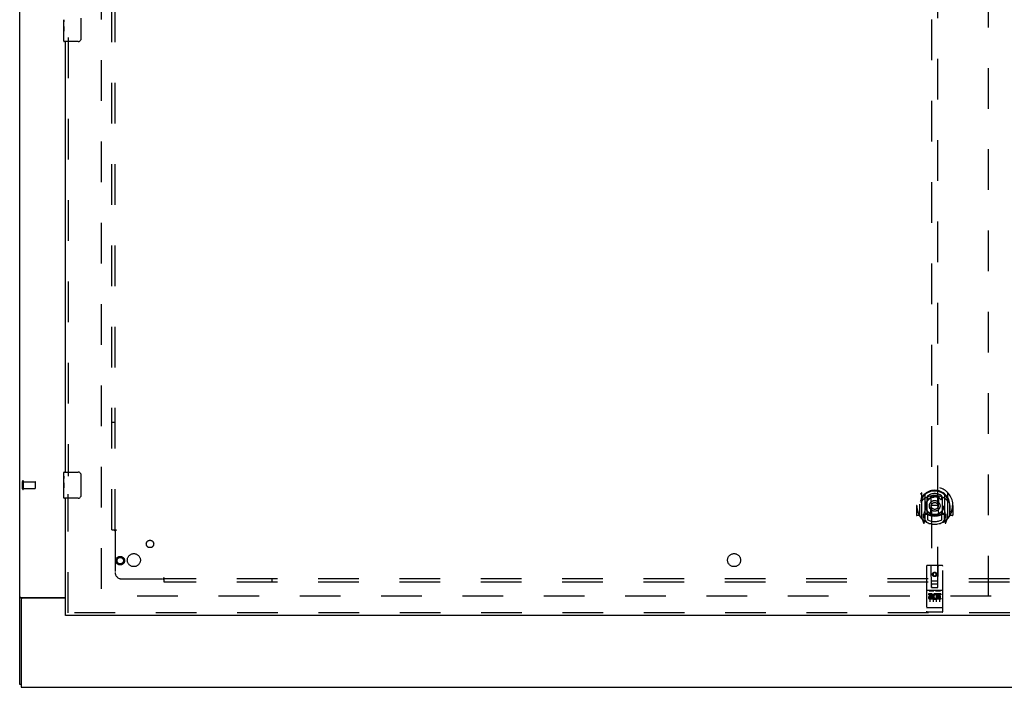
# Model space of a CAD drawing. Header units: inches. Extents: x 0 to 283, y 0 to 183.
# Tile 10 of 88: x 56 to 94, y 63 to 88. Entities that reach past the tile are written whole.
import ezdxf

# ---------------------------------------------------------------- set-up
doc = ezdxf.new("R2010")
doc.units = ezdxf.units.IN
doc.header["$LTSCALE"] = 15.583333
doc.header["$MEASUREMENT"] = 0
doc.linetypes.add('HIDDEN', pattern=[0.2, 0.1, -0.1])
doc.layers.get('0').update_dxf_attribs({"linetype": 'CONTINUOUS'})
for name, color, linetype in [('DEFAULT_2', 8, 'HIDDEN'), ('LEFTHAND_DOOR_ASSEMBLY', 7, 'CONTINUOUS'), ('SUBPANEL', 7, 'CONTINUOUS')]:
    doc.layers.add(name, color=color, linetype=linetype)

msp = doc.modelspace()

# ---------------------------------------------------------------- linework, layer by layer
at = {"color": 3, "linetype": 'Continuous'}
for p, q in [((56.119, 62.922), (56.119, 130.714)), ((56.16, 66.266), (57.869, 66.266)), ((56.171, 66.175), (56.171, 62.818)), ((57.869, 66.235), (56.231, 66.235)), ((56.171, 62.818), (133.817, 62.818))]:
    msp.add_line(p, q, dxfattribs=at)
at = {"color": 7, "linetype": 'Continuous'}
for p, q in [((56.223, 66.236), (56.119, 66.236)), ((56.223, 66.234), (56.223, 66.236)), ((56.171, 62.922), (56.119, 62.922))]:
    msp.add_line(p, q, dxfattribs=at)
at = {"color": 3, "linetype": 'Continuous'}
for points in [[(56.145, 66.257), (56.139, 66.254), (56.137, 66.253), (56.134, 66.251), (56.131, 66.25), (56.129, 66.248), (56.126, 66.246), (56.124, 66.245), (56.123, 66.243), (56.121, 66.241), (56.12, 66.24), (56.12, 66.238), (56.12, 66.237), (56.119, 66.236)], [(56.16, 66.266), (56.158, 66.265), (56.156, 66.263), (56.154, 66.262), (56.151, 66.26), (56.148, 66.258), (56.145, 66.257)]]:
    msp.add_lwpolyline(points, dxfattribs=at)
at = {"color": 7, "linetype": 'Continuous'}
for points in [[(56.225, 66.24), (56.224, 66.238), (56.224, 66.237), (56.223, 66.236)], [(56.23, 66.246), (56.229, 66.245), (56.228, 66.244), (56.226, 66.242), (56.225, 66.241), (56.225, 66.24)], [(56.242, 66.266), (56.242, 66.265), (56.242, 66.264), (56.242, 66.262), (56.242, 66.261), (56.242, 66.259), (56.241, 66.257), (56.24, 66.256), (56.239, 66.254), (56.238, 66.253), (56.236, 66.252), (56.235, 66.25), (56.233, 66.249), (56.23, 66.246)]]:
    msp.add_lwpolyline(points, dxfattribs=at)
at = {"color": 3, "linetype": 'Continuous'}
msp.add_arc((56.231, 66.175), 0.06, 90, 180, dxfattribs=at)
at = {"layer": 'DEFAULT_2', "color": 8, "linetype": 'HIDDEN'}
for p, q in [((59.244, 127.37), (59.244, 66.266)), ((93.244, 66.297), (93.244, 127.339)), ((56.223, 70.426), (56.223, 70.71)), ((56.266, 70.426), (56.266, 70.71)), ((56.266, 70.692), (56.713, 70.692)), ((56.723, 70.454), (56.723, 70.682)), ((56.266, 70.444), (56.713, 70.444)), ((93.349, 66.318), (59.258, 66.318))]:
    msp.add_line(p, q, dxfattribs=at)
for centre, radius, start, end in [((56.245, 70.71), 0.0215, 360, 180), ((56.713, 70.682), 0.01, 360, 90), ((56.245, 70.426), 0.0215, 180, 0), ((56.713, 70.454), 0.01, 270, 0)]:
    msp.add_arc(centre, radius, start, end, dxfattribs=at)
at = {"layer": 'LEFTHAND_DOOR_ASSEMBLY', "color": 8, "linetype": 'HIDDEN'}
for p, q in [((91.057, 94.647), (91.057, 66.646)), ((91.307, 66.646), (91.307, 94.647)), ((57.973, 87.723), (57.973, 70.913)), ((57.973, 65.672), (57.973, 70.223)), ((90.682, 70.273), (90.682, 69.306)), ((90.799, 70.22), (90.799, 69.203)), ((90.807, 70.195), (90.807, 69.192)), ((91.557, 70.195), (91.557, 69.192)), ((91.564, 70.22), (91.564, 69.203)), ((91.682, 69.306), (91.682, 70.273)), ((90.607, 69.836), (90.607, 69.839)), ((90.607, 69.379), (90.607, 69.836)), ((90.899, 69.472), (90.899, 70.103)), ((90.907, 70.155), (90.907, 70.052)), ((91.019, 70.129), (91.049, 69.79)), ((91.345, 70.129), (91.314, 69.79)), ((91.457, 70.052), (91.457, 70.155)), ((91.464, 70.103), (91.464, 69.472)), ((91.757, 69.836), (91.757, 69.839)), ((91.757, 69.379), (91.757, 69.836)), ((90.497, 69.79), (90.482, 69.79)), ((90.482, 69.79), (90.482, 69.416)), ((90.599, 69.79), (90.614, 69.79)), ((90.599, 69.79), (90.599, 69.401)), ((90.799, 69.461), (90.739, 69.461)), ((90.739, 69.461), (90.739, 69.311)), ((90.809, 69.424), (90.809, 69.216)), ((90.899, 69.462), (90.827, 69.462)), ((90.895, 69.444), (90.829, 69.444)), ((90.907, 69.491), (90.907, 69.238)), ((91.019, 69.445), (91.049, 69.79)), ((91.314, 69.79), (91.049, 69.79)), ((91.345, 69.445), (91.314, 69.79)), ((91.457, 69.238), (91.457, 69.491)), ((91.537, 69.462), (91.464, 69.462)), ((91.534, 69.444), (91.469, 69.444)), ((91.554, 69.216), (91.554, 69.424)), ((91.624, 69.461), (91.564, 69.461)), ((91.624, 69.311), (91.624, 69.461)), ((91.764, 69.79), (91.749, 69.79)), ((91.764, 69.79), (91.764, 69.401)), ((91.882, 69.79), (91.867, 69.79)), ((91.882, 69.79), (91.882, 69.416)), ((90.599, 69.401), (90.497, 69.401)), ((90.599, 69.401), (90.608, 69.416)), ((90.686, 69.295), (90.757, 69.12)), ((90.739, 69.311), (90.807, 69.311)), ((90.777, 69.364), (90.748, 69.318)), ((90.778, 69.2), (90.782, 69.197)), ((90.785, 69.123), (90.799, 69.203)), ((90.877, 69.142), (90.807, 69.251)), ((91.557, 69.251), (91.487, 69.142)), ((91.557, 69.311), (91.624, 69.311)), ((91.564, 69.203), (91.579, 69.123)), ((91.585, 69.2), (91.586, 69.2)), ((91.586, 69.2), (91.586, 69.2)), ((91.586, 69.2), (91.586, 69.2)), ((91.616, 69.318), (91.587, 69.364)), ((91.607, 69.12), (91.678, 69.295)), ((91.756, 69.416), (91.764, 69.401)), ((91.867, 69.401), (91.764, 69.401)), ((90.869, 67.456), (90.869, 65.731)), ((91.464, 67.486), (90.899, 67.486)), ((91.055, 66.646), (91.052, 67.456)), ((91.182, 67.218), (91.119, 67.182)), ((91.119, 67.182), (91.129, 67.176)), ((91.119, 67.182), (91.119, 67.11)), ((91.182, 67.207), (91.129, 67.176)), ((91.129, 67.176), (91.129, 67.116)), ((91.244, 67.182), (91.182, 67.218)), ((91.182, 67.218), (91.182, 67.207)), ((91.234, 67.176), (91.182, 67.207)), ((91.244, 67.182), (91.234, 67.176)), ((91.234, 67.116), (91.234, 67.176)), ((91.244, 67.11), (91.244, 67.182)), ((91.308, 66.646), (91.312, 67.456)), ((91.494, 65.731), (91.494, 67.456)), ((91.054, 66.896), (91.31, 66.896)), ((91.119, 67.11), (91.129, 67.116)), ((91.119, 67.11), (91.182, 67.074)), ((91.129, 67.116), (91.182, 67.085)), ((91.182, 67.085), (91.234, 67.116)), ((91.182, 67.074), (91.244, 67.11)), ((91.182, 67.074), (91.182, 67.085)), ((91.244, 67.11), (91.234, 67.116)), ((91.464, 66.529), (90.899, 66.529)), ((91.038, 66.407), (90.945, 66.407)), ((90.945, 66.407), (90.945, 66.364)), ((90.971, 66.513), (91.143, 66.513)), ((91.055, 66.646), (91.077, 66.646)), ((91.077, 66.646), (91.287, 66.646)), ((91.267, 66.771), (91.097, 66.771)), ((91.221, 66.513), (91.393, 66.513)), ((91.414, 66.407), (91.258, 66.407)), ((91.258, 66.407), (91.258, 66.394)), ((91.287, 66.646), (91.308, 66.646)), ((91.414, 66.407), (91.414, 66.364)), ((91.038, 66.364), (90.945, 66.364)), ((90.994, 66.398), (90.994, 66.092)), ((91.041, 66.321), (90.995, 66.321)), ((91.038, 66.28), (91.009, 66.28)), ((91.101, 66.236), (91.009, 66.236)), ((91.101, 66.193), (91.009, 66.193)), ((91.101, 66.236), (91.101, 66.193)), ((91.119, 66.398), (91.119, 66.092)), ((91.233, 66.242), (91.25, 66.202)), ((91.244, 66.398), (91.244, 66.092)), ((91.258, 66.371), (91.245, 66.352)), ((91.254, 66.396), (91.258, 66.394)), ((91.258, 66.371), (91.258, 66.193)), ((91.414, 66.193), (91.258, 66.193)), ((91.414, 66.364), (91.3, 66.364)), ((91.3, 66.364), (91.3, 66.321)), ((91.393, 66.321), (91.3, 66.321)), ((91.393, 66.278), (91.3, 66.278)), ((91.3, 66.278), (91.3, 66.236)), ((91.414, 66.236), (91.3, 66.236)), ((91.369, 66.398), (91.369, 66.092)), ((91.393, 66.321), (91.393, 66.278)), ((91.414, 66.236), (91.414, 66.193)), ((94.057, 65.672), (57.869, 65.672)), ((90.887, 65.859), (90.886, 65.859)), ((90.888, 65.859), (90.887, 65.859)), ((90.889, 65.859), (90.888, 65.859)), ((90.89, 65.859), (90.889, 65.859)), ((90.891, 65.859), (90.89, 65.859)), ((90.89, 65.859), (90.89, 65.859)), ((90.892, 65.859), (90.891, 65.859)), ((90.893, 65.859), (90.892, 65.859)), ((90.894, 65.859), (90.893, 65.859)), ((90.895, 65.859), (90.894, 65.859)), ((90.894, 65.859), (90.894, 65.859)), ((90.896, 65.859), (90.895, 65.859)), ((90.897, 65.859), (90.896, 65.859)), ((90.898, 65.859), (90.897, 65.859)), ((90.899, 65.859), (90.898, 65.859)), ((91.465, 65.859), (90.899, 65.859)), ((90.899, 65.859), (90.899, 65.859)), ((91.464, 65.701), (90.899, 65.701)), ((91.465, 65.859), (91.466, 65.859)), ((91.466, 65.859), (91.467, 65.859)), ((91.467, 65.859), (91.468, 65.859)), ((91.467, 65.859), (91.467, 65.859)), ((91.468, 65.859), (91.469, 65.859)), ((91.469, 65.859), (91.47, 65.859)), ((91.47, 65.859), (91.471, 65.859)), ((91.471, 65.859), (91.472, 65.859)), ((91.472, 65.859), (91.473, 65.859)), ((91.472, 65.859), (91.472, 65.859)), ((91.473, 65.859), (91.474, 65.859)), ((91.474, 65.859), (91.475, 65.859)), ((91.475, 65.859), (91.476, 65.859)), ((91.476, 65.859), (91.477, 65.859)), ((91.476, 65.859), (91.476, 65.859)), ((91.477, 65.859), (91.478, 65.859)), ((91.478, 65.859), (91.479, 65.86))]:
    msp.add_line(p, q, dxfattribs=at)
at = {"layer": 'LEFTHAND_DOOR_ASSEMBLY', "color": 7, "linetype": 'Continuous'}
for p, q in [((57.809, 88.15), (57.809, 88.407)), ((57.815, 88.351), (57.809, 88.351)), ((57.816, 88.183), (57.816, 88.32)), ((58.464, 88.468), (58.464, 87.668)), ((57.809, 88.183), (57.816, 88.183)), ((57.809, 87.583), (57.809, 88.147)), ((57.811, 88.12), (57.809, 88.12)), ((57.809, 87.989), (57.815, 87.989)), ((57.809, 87.953), (57.816, 87.953)), ((57.816, 87.722), (57.816, 87.953)), ((57.809, 87.89), (57.816, 87.89)), ((57.809, 87.722), (57.816, 87.722)), ((58.364, 87.568), (57.824, 87.568)), ((57.809, 70.908), (57.809, 71.053)), ((57.824, 71.068), (58.364, 71.068)), ((58.464, 70.968), (58.464, 70.168)), ((57.809, 70.65), (57.809, 70.907)), ((57.815, 70.851), (57.809, 70.851)), ((57.809, 70.683), (57.816, 70.683)), ((57.809, 70.083), (57.809, 70.647)), ((57.811, 70.62), (57.809, 70.62)), ((57.816, 70.683), (57.816, 70.82)), ((57.809, 70.489), (57.815, 70.489)), ((57.809, 70.453), (57.816, 70.453)), ((57.809, 70.39), (57.816, 70.39)), ((57.809, 70.222), (57.816, 70.222)), ((57.816, 70.222), (57.816, 70.453)), ((58.364, 70.068), (57.824, 70.068)), ((57.869, 65.568), (57.869, 65.672))]:
    msp.add_line(p, q, dxfattribs=at)
at = {"layer": 'LEFTHAND_DOOR_ASSEMBLY', "color": 3, "linetype": 'Continuous'}
for p, q in [((57.869, 71.068), (57.869, 87.568)), ((57.869, 65.672), (57.869, 70.068)), ((94.057, 65.568), (57.869, 65.568))]:
    msp.add_line(p, q, dxfattribs=at)
at = {"layer": 'LEFTHAND_DOOR_ASSEMBLY', "color": 7, "linetype": 'Continuous'}
for points in [[(57.809, 88.407), (57.81, 88.404), (57.81, 88.399), (57.811, 88.394), (57.812, 88.381)], [(57.812, 88.381), (57.813, 88.373), (57.814, 88.365), (57.815, 88.356)], [(57.815, 88.356), (57.815, 88.347), (57.816, 88.338), (57.816, 88.329), (57.816, 88.32)], [(57.809, 88.15), (57.81, 88.142), (57.81, 88.133), (57.811, 88.122)], [(57.811, 88.122), (57.814, 88.089), (57.815, 88.077), (57.815, 88.064), (57.816, 88.052), (57.816, 88.039), (57.816, 88.026), (57.816, 88.013), (57.816, 88.001), (57.815, 87.988), (57.815, 87.976), (57.814, 87.964)], [(58.464, 87.668), (58.464, 87.662), (58.464, 87.656), (58.463, 87.65), (58.461, 87.644), (58.46, 87.638), (58.458, 87.632)], [(58.458, 71.004), (58.46, 70.999), (58.461, 70.993), (58.463, 70.987), (58.464, 70.981), (58.464, 70.974), (58.464, 70.968)], [(57.809, 70.907), (57.81, 70.904), (57.81, 70.899), (57.811, 70.894), (57.812, 70.881)], [(57.809, 70.65), (57.81, 70.642), (57.81, 70.633), (57.811, 70.622)], [(57.811, 70.622), (57.814, 70.589), (57.815, 70.577), (57.815, 70.564), (57.816, 70.552), (57.816, 70.539), (57.816, 70.526), (57.816, 70.513), (57.816, 70.501), (57.815, 70.488), (57.815, 70.476), (57.814, 70.464)], [(57.812, 70.881), (57.813, 70.873), (57.814, 70.865), (57.815, 70.856)], [(57.815, 70.856), (57.815, 70.847), (57.816, 70.838), (57.816, 70.829), (57.816, 70.82)], [(58.464, 70.168), (58.464, 70.162), (58.464, 70.156), (58.463, 70.15), (58.461, 70.144), (58.46, 70.138), (58.458, 70.132)]]:
    msp.add_lwpolyline(points, dxfattribs=at)
at = {"layer": 'LEFTHAND_DOOR_ASSEMBLY', "color": 8, "linetype": 'HIDDEN'}
for points in [[(90.637, 70.228), (90.637, 70.229), (90.638, 70.23), (90.639, 70.231), (90.639, 70.232), (90.64, 70.233), (90.641, 70.233), (90.642, 70.234), (90.642, 70.235), (90.643, 70.236), (90.644, 70.236), (90.645, 70.237), (90.645, 70.238), (90.646, 70.239), (90.647, 70.239), (90.648, 70.24), (90.649, 70.241), (90.649, 70.241), (90.65, 70.242), (90.651, 70.243), (90.652, 70.243), (90.653, 70.244), (90.654, 70.244), (90.654, 70.245), (90.655, 70.245), (90.656, 70.246), (90.657, 70.247), (90.658, 70.247), (90.659, 70.248), (90.66, 70.248), (90.661, 70.249), (90.662, 70.249), (90.663, 70.249), (90.663, 70.25), (90.664, 70.25)], [(91.7, 70.25), (91.701, 70.25), (91.701, 70.249), (91.702, 70.249), (91.703, 70.249), (91.704, 70.248), (91.705, 70.248), (91.706, 70.247), (91.707, 70.247), (91.708, 70.246), (91.709, 70.245), (91.71, 70.245), (91.71, 70.244), (91.711, 70.244), (91.712, 70.243), (91.713, 70.243), (91.714, 70.242), (91.715, 70.241), (91.715, 70.241), (91.716, 70.24), (91.717, 70.239), (91.718, 70.239), (91.719, 70.238), (91.719, 70.237), (91.72, 70.236), (91.721, 70.236), (91.722, 70.235), (91.722, 70.234), (91.723, 70.233), (91.724, 70.233), (91.725, 70.232), (91.725, 70.231), (91.726, 70.23), (91.727, 70.229), (91.727, 70.228)], [(90.728, 70.005), (90.726, 70.003), (90.725, 70.002), (90.723, 70.001), (90.721, 69.999), (90.72, 69.998), (90.718, 69.996), (90.717, 69.994), (90.715, 69.993), (90.713, 69.991), (90.711, 69.989), (90.709, 69.987), (90.708, 69.985), (90.706, 69.983), (90.704, 69.981), (90.702, 69.978), (90.7, 69.976), (90.698, 69.974), (90.696, 69.971), (90.693, 69.968), (90.691, 69.966), (90.689, 69.963), (90.687, 69.96), (90.685, 69.957), (90.682, 69.954), (90.68, 69.95), (90.677, 69.947), (90.675, 69.943), (90.672, 69.939), (90.67, 69.936), (90.667, 69.932), (90.664, 69.927), (90.661, 69.923), (90.659, 69.918), (90.656, 69.913), (90.653, 69.908), (90.649, 69.903)], [(90.994, 70.146), (90.999, 70.148), (91.005, 70.149), (91.01, 70.151), (91.016, 70.152), (91.021, 70.153), (91.027, 70.155), (91.032, 70.156), (91.038, 70.157), (91.043, 70.158), (91.049, 70.159), (91.054, 70.16), (91.06, 70.161), (91.065, 70.162), (91.071, 70.163), (91.076, 70.164), (91.082, 70.165), (91.087, 70.166), (91.093, 70.166), (91.098, 70.167), (91.104, 70.168), (91.109, 70.168), (91.115, 70.169), (91.121, 70.169), (91.126, 70.17), (91.132, 70.17), (91.137, 70.171), (91.143, 70.171), (91.148, 70.171), (91.154, 70.172), (91.16, 70.172), (91.165, 70.172), (91.171, 70.172), (91.176, 70.172), (91.182, 70.172), (91.188, 70.172), (91.193, 70.172), (91.199, 70.172), (91.204, 70.172), (91.21, 70.172), (91.216, 70.171), (91.221, 70.171), (91.227, 70.171), (91.232, 70.17), (91.238, 70.17), (91.243, 70.169), (91.249, 70.169), (91.255, 70.168), (91.26, 70.168), (91.266, 70.167), (91.271, 70.166), (91.277, 70.166), (91.282, 70.165), (91.288, 70.164), (91.293, 70.163), (91.299, 70.162), (91.304, 70.161), (91.31, 70.16), (91.315, 70.159), (91.321, 70.158), (91.326, 70.157), (91.332, 70.156), (91.337, 70.155), (91.343, 70.153), (91.348, 70.152), (91.354, 70.151), (91.359, 70.149), (91.365, 70.148), (91.37, 70.146)], [(91.714, 69.903), (91.711, 69.908), (91.708, 69.913), (91.705, 69.918), (91.703, 69.923), (91.7, 69.927), (91.697, 69.931), (91.694, 69.936), (91.692, 69.939), (91.689, 69.943), (91.687, 69.947), (91.684, 69.95), (91.682, 69.954), (91.679, 69.957), (91.677, 69.96), (91.675, 69.963), (91.673, 69.966), (91.671, 69.968), (91.668, 69.971), (91.666, 69.974), (91.664, 69.976), (91.662, 69.978), (91.66, 69.981), (91.658, 69.983), (91.656, 69.985), (91.655, 69.987), (91.653, 69.989), (91.651, 69.991), (91.649, 69.993), (91.647, 69.994), (91.646, 69.996), (91.644, 69.998), (91.643, 69.999), (91.641, 70.001), (91.639, 70.002), (91.638, 70.003), (91.636, 70.005)], [(90.664, 69.329), (90.663, 69.329), (90.663, 69.33), (90.662, 69.33), (90.661, 69.331), (90.66, 69.331), (90.659, 69.332), (90.658, 69.332), (90.657, 69.333), (90.656, 69.333), (90.655, 69.334), (90.654, 69.334), (90.654, 69.335), (90.653, 69.336), (90.652, 69.336), (90.651, 69.337), (90.65, 69.337), (90.649, 69.338), (90.649, 69.339), (90.648, 69.339), (90.647, 69.34), (90.646, 69.341), (90.645, 69.341), (90.645, 69.342), (90.644, 69.343), (90.643, 69.344), (90.642, 69.344), (90.642, 69.345), (90.641, 69.346), (90.64, 69.347), (90.639, 69.348), (90.639, 69.348), (90.638, 69.349), (90.637, 69.35), (90.637, 69.351)], [(91.727, 69.351), (91.727, 69.35), (91.726, 69.349), (91.725, 69.348), (91.725, 69.348), (91.724, 69.347), (91.723, 69.346), (91.722, 69.345), (91.722, 69.344), (91.721, 69.344), (91.72, 69.343), (91.719, 69.342), (91.719, 69.341), (91.718, 69.341), (91.717, 69.34), (91.716, 69.339), (91.715, 69.339), (91.715, 69.338), (91.714, 69.337), (91.713, 69.337), (91.712, 69.336), (91.711, 69.336), (91.71, 69.335), (91.71, 69.334), (91.709, 69.334), (91.708, 69.333), (91.707, 69.333), (91.706, 69.332), (91.705, 69.332), (91.704, 69.331), (91.703, 69.331), (91.702, 69.33), (91.701, 69.33), (91.701, 69.329), (91.7, 69.329)], [(90.964, 66.511), (90.965, 66.512), (90.965, 66.512), (90.965, 66.512), (90.965, 66.512), (90.965, 66.512), (90.965, 66.512), (90.965, 66.512), (90.965, 66.512), (90.965, 66.512), (90.965, 66.512), (90.966, 66.512), (90.966, 66.512), (90.966, 66.512), (90.966, 66.512), (90.966, 66.512), (90.966, 66.512), (90.966, 66.512), (90.966, 66.512), (90.967, 66.512), (90.967, 66.512), (90.967, 66.512), (90.967, 66.512), (90.967, 66.512), (90.967, 66.512), (90.967, 66.512), (90.967, 66.512), (90.968, 66.512), (90.968, 66.512), (90.968, 66.512), (90.968, 66.512), (90.968, 66.513), (90.968, 66.513), (90.969, 66.513), (90.969, 66.513), (90.969, 66.513), (90.969, 66.513), (90.969, 66.513), (90.969, 66.513), (90.97, 66.513), (90.97, 66.513), (90.97, 66.513), (90.97, 66.513), (90.97, 66.513), (90.971, 66.513), (90.971, 66.513)], [(91.143, 66.513), (91.143, 66.513), (91.143, 66.513), (91.144, 66.513), (91.144, 66.513), (91.144, 66.513), (91.144, 66.513), (91.144, 66.513), (91.145, 66.513), (91.145, 66.513), (91.145, 66.513), (91.145, 66.513), (91.145, 66.513), (91.145, 66.513), (91.146, 66.513), (91.146, 66.513), (91.146, 66.512), (91.146, 66.512), (91.146, 66.512), (91.146, 66.512), (91.147, 66.512), (91.147, 66.512), (91.147, 66.512), (91.147, 66.512), (91.147, 66.512), (91.147, 66.512), (91.147, 66.512), (91.147, 66.512), (91.148, 66.512), (91.148, 66.512), (91.148, 66.512), (91.148, 66.512), (91.148, 66.512), (91.148, 66.512), (91.148, 66.512), (91.148, 66.512), (91.149, 66.512), (91.149, 66.512), (91.149, 66.512), (91.149, 66.512), (91.149, 66.512), (91.149, 66.512), (91.149, 66.512), (91.149, 66.512), (91.149, 66.512), (91.149, 66.512), (91.149, 66.511)], [(91.214, 66.511), (91.215, 66.512), (91.215, 66.512), (91.215, 66.512), (91.215, 66.512), (91.215, 66.512), (91.215, 66.512), (91.215, 66.512), (91.215, 66.512), (91.215, 66.512), (91.215, 66.512), (91.216, 66.512), (91.216, 66.512), (91.216, 66.512), (91.216, 66.512), (91.216, 66.512), (91.216, 66.512), (91.216, 66.512), (91.216, 66.512), (91.217, 66.512), (91.217, 66.512), (91.217, 66.512), (91.217, 66.512), (91.217, 66.512), (91.217, 66.512), (91.217, 66.512), (91.217, 66.512), (91.218, 66.512), (91.218, 66.512), (91.218, 66.512), (91.218, 66.512), (91.218, 66.513), (91.218, 66.513), (91.219, 66.513), (91.219, 66.513), (91.219, 66.513), (91.219, 66.513), (91.219, 66.513), (91.219, 66.513), (91.22, 66.513), (91.22, 66.513), (91.22, 66.513), (91.22, 66.513), (91.22, 66.513), (91.221, 66.513), (91.221, 66.513)], [(91.393, 66.513), (91.393, 66.513), (91.393, 66.513), (91.394, 66.513), (91.394, 66.513), (91.394, 66.513), (91.394, 66.513), (91.394, 66.513), (91.395, 66.513), (91.395, 66.513), (91.395, 66.513), (91.395, 66.513), (91.395, 66.513), (91.395, 66.513), (91.396, 66.513), (91.396, 66.513), (91.396, 66.512), (91.396, 66.512), (91.396, 66.512), (91.396, 66.512), (91.397, 66.512), (91.397, 66.512), (91.397, 66.512), (91.397, 66.512), (91.397, 66.512), (91.397, 66.512), (91.397, 66.512), (91.397, 66.512), (91.398, 66.512), (91.398, 66.512), (91.398, 66.512), (91.398, 66.512), (91.398, 66.512), (91.398, 66.512), (91.398, 66.512), (91.398, 66.512), (91.399, 66.512), (91.399, 66.512), (91.399, 66.512), (91.399, 66.512), (91.399, 66.512), (91.399, 66.512), (91.399, 66.512), (91.399, 66.512), (91.399, 66.512), (91.399, 66.512), (91.399, 66.511)], [(90.886, 65.859), (90.886, 65.86), (90.885, 65.86), (90.885, 65.86), (90.885, 65.86), (90.884, 65.86), (90.884, 65.86), (90.884, 65.86), (90.883, 65.86), (90.883, 65.86), (90.882, 65.86), (90.882, 65.86), (90.882, 65.86), (90.881, 65.86), (90.881, 65.86), (90.881, 65.86), (90.88, 65.86), (90.88, 65.86), (90.88, 65.86), (90.88, 65.861), (90.879, 65.861), (90.879, 65.861), (90.879, 65.861), (90.878, 65.861), (90.878, 65.861), (90.878, 65.861), (90.877, 65.861), (90.877, 65.861), (90.877, 65.861), (90.877, 65.861), (90.876, 65.861), (90.876, 65.861), (90.876, 65.862), (90.876, 65.862), (90.875, 65.862), (90.875, 65.862), (90.875, 65.862), (90.875, 65.862), (90.874, 65.862), (90.874, 65.862), (90.874, 65.862), (90.874, 65.862), (90.873, 65.862), (90.873, 65.863), (90.873, 65.863), (90.873, 65.863), (90.873, 65.863), (90.872, 65.863), (90.872, 65.863), (90.872, 65.863), (90.872, 65.863), (90.872, 65.863), (90.872, 65.863), (90.871, 65.863), (90.871, 65.864), (90.871, 65.864), (90.871, 65.864), (90.871, 65.864), (90.871, 65.864), (90.871, 65.864), (90.871, 65.864), (90.87, 65.864), (90.87, 65.864), (90.87, 65.864), (90.87, 65.865), (90.87, 65.865), (90.87, 65.865), (90.87, 65.865), (90.87, 65.865), (90.87, 65.865), (90.87, 65.865), (90.87, 65.865), (90.87, 65.865), (90.87, 65.865), (90.87, 65.866), (90.87, 65.866), (90.87, 65.866), (90.869, 65.866), (90.869, 65.866), (90.869, 65.866)], [(91.479, 65.86), (91.479, 65.86), (91.479, 65.86), (91.48, 65.86), (91.48, 65.86), (91.48, 65.86), (91.481, 65.86), (91.481, 65.86), (91.482, 65.86), (91.482, 65.86), (91.482, 65.86), (91.483, 65.86), (91.483, 65.86), (91.483, 65.86), (91.484, 65.86), (91.484, 65.86), (91.484, 65.86), (91.484, 65.861), (91.485, 65.861), (91.485, 65.861), (91.485, 65.861), (91.486, 65.861), (91.486, 65.861), (91.486, 65.861), (91.487, 65.861), (91.487, 65.861), (91.487, 65.861), (91.487, 65.861), (91.488, 65.861), (91.488, 65.861), (91.488, 65.862), (91.488, 65.862), (91.489, 65.862), (91.489, 65.862), (91.489, 65.862), (91.489, 65.862), (91.49, 65.862), (91.49, 65.862), (91.49, 65.862), (91.49, 65.862), (91.491, 65.862), (91.491, 65.863), (91.491, 65.863), (91.491, 65.863), (91.491, 65.863), (91.492, 65.863), (91.492, 65.863), (91.492, 65.863), (91.492, 65.863), (91.492, 65.863), (91.492, 65.863), (91.493, 65.863), (91.493, 65.864), (91.493, 65.864), (91.493, 65.864), (91.493, 65.864), (91.493, 65.864), (91.493, 65.864), (91.493, 65.864), (91.494, 65.864), (91.494, 65.864), (91.494, 65.864), (91.494, 65.865), (91.494, 65.865), (91.494, 65.865), (91.494, 65.865), (91.494, 65.865), (91.494, 65.865), (91.494, 65.865), (91.494, 65.865), (91.494, 65.865), (91.494, 65.865), (91.494, 65.866), (91.494, 65.866), (91.494, 65.866), (91.494, 65.866), (91.494, 65.866), (91.494, 65.866)]]:
    msp.add_lwpolyline(points, dxfattribs=at)
for centre, radius in [((91.182, 69.772), 0.35), ((91.182, 69.772), 0.335), ((91.182, 69.772), 0.205), ((91.182, 69.772), 0.133), ((59.973, 67.672), 0.164), ((59.973, 67.672), 0.124), ((91.182, 67.146), 0.085), ((91.182, 67.146), 0.0845)]:
    msp.add_circle(centre, radius, dxfattribs=at)
at = {"layer": 'LEFTHAND_DOOR_ASSEMBLY', "color": 7, "linetype": 'Continuous'}
for centre, radius, start, end in [((57.824, 87.583), 0.015, 180, 270), ((58.364, 87.668), 0.1, 270, 338.7946), ((57.824, 71.053), 0.015, 90, 180), ((58.364, 70.968), 0.1, 21.1999, 90), ((57.824, 70.083), 0.015, 180, 270), ((58.364, 70.168), 0.1, 270, 338.7946)]:
    msp.add_arc(centre, radius, start, end, dxfattribs=at)
at = {"layer": 'LEFTHAND_DOOR_ASSEMBLY', "color": 8, "linetype": 'HIDDEN'}
for centre, radius, start, end in [((91.182, 69.79), 0.7, 305.5126, 234.4874), ((91.182, 69.787), 0.583, 0.2464, 179.7536), ((91.182, 69.762), 0.58, 7.6622, 172.3378), ((90.697, 70.273), 0.015, 135.0748, 180), ((90.814, 70.22), 0.015, 130.3587, 180), ((90.827, 70.195), 0.02, 129.3378, 179.9984), ((91.182, 69.762), 0.48, 55.0461, 124.9539), ((91.537, 70.195), 0.02, 0, 50.6594), ((91.549, 70.22), 0.015, 0, 49.6413), ((91.667, 70.273), 0.015, 0, 44.9252), ((90.627, 69.836), 0.02, 172.3378, 180), ((91.182, 69.472), 0.7, 49.529, 130.471), ((90.914, 70.103), 0.015, 112.9863, 180), ((90.937, 70.052), 0.03, 180, 311.1261), ((91.182, 69.772), 0.343, 48.8739, 131.1261), ((90.999, 70.127), 0.02, 5.0796, 105.5752), ((91.365, 70.127), 0.02, 74.4248, 174.9204), ((91.427, 70.052), 0.03, 228.8739, 360), ((91.449, 70.103), 0.015, 0, 67.0137), ((91.737, 69.836), 0.02, 0, 7.6622), ((91.182, 69.79), 0.685, 180, 213.0115), ((91.182, 70.102), 0.7, 233.2319, 306.7681), ((90.619, 69.466), 0.188, 327.3208, 360), ((90.827, 69.442), 0.02, 90, 180), ((90.829, 69.424), 0.02, 90, 180), ((90.895, 69.424), 0.02, 66.536, 90), ((90.914, 69.472), 0.015, 180, 247.0137), ((91.182, 70.084), 0.7, 246.536, 293.464), ((90.937, 69.491), 0.03, 48.8739, 180), ((91.182, 69.772), 0.343, 228.8739, 311.1261), ((90.999, 69.447), 0.02, 254.3869, 354.9204), ((91.365, 69.447), 0.02, 185.0796, 285.6131), ((91.427, 69.491), 0.03, 0, 131.1261), ((91.449, 69.472), 0.015, 292.9863, 360), ((91.469, 69.424), 0.02, 90, 113.464), ((91.534, 69.424), 0.02, 0, 90), ((91.537, 69.442), 0.02, 0, 90), ((91.745, 69.466), 0.188, 180, 212.6792), ((91.182, 69.79), 0.685, 326.9885, 360), ((90.497, 69.416), 0.015, 180, 270), ((90.627, 69.379), 0.02, 180, 215.2961), ((91.182, 69.772), 0.7, 215.2961, 324.7039), ((90.697, 69.306), 0.015, 180, 224.9252), ((90.752, 69.316), 0.005, 147.3208, 270), ((90.771, 69.125), 0.015, 201.8041, 350), ((90.787, 69.236), 0.02, 234.4874, 360), ((90.789, 69.216), 0.02, 234.7457, 360), ((90.827, 69.192), 0.02, 180, 238.5295), ((91.182, 69.772), 0.6, 242.7204, 297.2796), ((91.537, 69.192), 0.02, 301.4688, 359.9992), ((91.574, 69.216), 0.02, 180, 305.2543), ((91.577, 69.236), 0.02, 180, 305.5126), ((91.593, 69.125), 0.015, 190, 338.1959), ((91.612, 69.316), 0.005, 270, 32.6792), ((91.667, 69.306), 0.015, 315.0748, 360), ((91.737, 69.379), 0.02, 324.7039, 360), ((91.867, 69.416), 0.015, 270, 360), ((90.899, 67.456), 0.03, 90, 180), ((91.022, 67.456), 0.03, 0, 90), ((91.342, 67.456), 0.03, 90, 180), ((91.464, 67.456), 0.03, 0, 90), ((90.899, 66.559), 0.03, 180, 270), ((91.038, 66.343), 0.0635, 270, 90), ((91.097, 66.731), 0.04, 90, 180), ((91.097, 66.686), 0.04, 180, 270), ((91.208, 66.3), 0.107, 64.2636, 293.4027), ((91.267, 66.731), 0.04, 0, 90), ((91.267, 66.686), 0.04, 270, 360), ((91.464, 66.559), 0.03, 270, 360), ((91.009, 66.258), 0.0644, 102.2995, 270.0775), ((91.009, 66.258), 0.0219, 89.9011, 270), ((91.038, 66.342), 0.0219, 280.307, 90), ((91.208, 66.3), 0.0639, 54.8895, 293.4026), ((90.899, 65.731), 0.03, 180, 270), ((91.464, 65.731), 0.03, 270, 360)]:
    msp.add_arc(centre, radius, start, end, dxfattribs=at)
at = {"layer": 'LEFTHAND_DOOR_ASSEMBLY', "color": 7, "linetype": 'Continuous'}
for centre in [(58.072, 87.984), (58.072, 70.484)]:
    msp.add_ellipse(centre, major_axis=(0.263, 0), ratio=0.432808, start_param=-3.141593, end_param=-2.961605, dxfattribs=at)
at = {"layer": 'SUBPANEL', "color": 8, "linetype": 'HIDDEN'}
for p, q in [((59.651, 68.849), (59.651, 124.787)), ((59.776, 68.849), (59.776, 124.787)), ((59.776, 72.974), (59.651, 72.974)), ((59.651, 68.849), (59.737, 68.849)), ((59.737, 68.849), (59.817, 68.849)), ((59.757, 68.832), (59.764, 68.825)), ((59.776, 68.814), (59.776, 67.224)), ((60.026, 66.974), (61.615, 66.974)), ((61.651, 66.936), (61.651, 67.015)), ((128.338, 66.974), (61.651, 66.974)), ((61.651, 66.849), (61.651, 66.936)), ((128.338, 66.849), (61.651, 66.849)), ((65.776, 66.974), (65.776, 66.849))]:
    msp.add_line(p, q, dxfattribs=at)
for points in [[(59.737, 68.849), (59.74, 68.848), (59.742, 68.846), (59.744, 68.844), (59.746, 68.842), (59.748, 68.841), (59.75, 68.839), (59.752, 68.837), (59.754, 68.836), (59.755, 68.834), (59.757, 68.832)], [(59.764, 68.825), (59.766, 68.823), (59.768, 68.821), (59.77, 68.819), (59.772, 68.817), (59.774, 68.816), (59.776, 68.814)], [(59.795, 68.827), (59.791, 68.824), (59.788, 68.823), (59.786, 68.821), (59.784, 68.82), (59.781, 68.818), (59.779, 68.817), (59.777, 68.815), (59.776, 68.814)], [(59.817, 68.849), (59.816, 68.848), (59.815, 68.846), (59.814, 68.844), (59.813, 68.843), (59.812, 68.841), (59.811, 68.84), (59.81, 68.838), (59.808, 68.836), (59.807, 68.835), (59.805, 68.834), (59.803, 68.832), (59.801, 68.831), (59.799, 68.83), (59.797, 68.828), (59.795, 68.827)], [(61.626, 66.989), (61.624, 66.987), (61.623, 66.984), (61.621, 66.982), (61.62, 66.98), (61.618, 66.978), (61.617, 66.976), (61.615, 66.974)], [(61.628, 66.961), (61.626, 66.963), (61.624, 66.965), (61.622, 66.967), (61.621, 66.969), (61.619, 66.971), (61.617, 66.973), (61.615, 66.974)], [(61.651, 67.015), (61.649, 67.015), (61.647, 67.014), (61.646, 67.013), (61.644, 67.012), (61.642, 67.011), (61.641, 67.01), (61.639, 67.008), (61.638, 67.007), (61.636, 67.005), (61.635, 67.004), (61.634, 67.002), (61.632, 67), (61.631, 66.998), (61.63, 66.996), (61.628, 66.994), (61.626, 66.989)], [(61.651, 66.936), (61.649, 66.938), (61.647, 66.941), (61.645, 66.943), (61.644, 66.945), (61.642, 66.947), (61.64, 66.949), (61.639, 66.951), (61.637, 66.952), (61.635, 66.954), (61.634, 66.956), (61.628, 66.961)]]:
    msp.add_lwpolyline(points, dxfattribs=at)
for centre, radius in [((61.113, 68.312), 0.141), ((60.494, 67.693), 0.25), ((83.494, 67.693), 0.25)]:
    msp.add_circle(centre, radius, dxfattribs=at)
msp.add_arc((60.026, 67.224), 0.25, 180, 270, dxfattribs=at)

doc.saveas('drawing.dxf')
